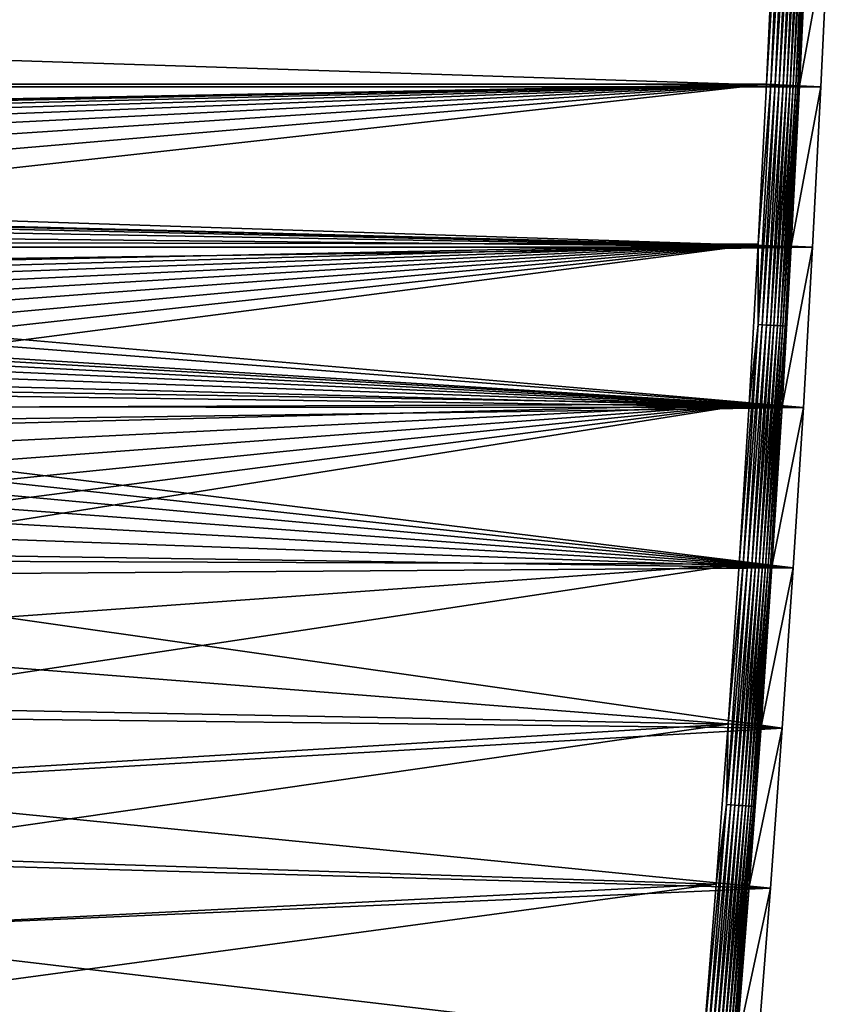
# Model space of a CAD drawing. Extents: x -320 to 320, y -695 to 695.
# Tile 53 of 169: x 213 to 317, y -304 to -177. Entities that reach past the tile are written whole.
import ezdxf

# ---------------------------------------------------------------- set-up
doc = ezdxf.new("R2010")
doc.units = 0
doc.header["$LTSCALE"] = 50.062222
for name, color, linetype in [('1', 7, 'CONTINUOUS'), ('15', 7, 'CONTINUOUS'), ('2', 7, 'CONTINUOUS'), ('57', 7, 'CONTINUOUS')]:
    doc.layers.add(name, color=color, linetype=linetype)

msp = doc.modelspace()

# ---------------------------------------------------------------- linework, layer by layer
at = {"layer": '1', "color": 7, "linetype": 'CONTINUOUS'}
for points in [[(-315.85, -185.78), (-316.81, -165.15), (315.85, -185.78), (-315.85, -185.78)], [(315.85, -185.78), (-316.81, -165.15), (316.81, -165.15), (315.85, -185.78)], [(314.78, -206.4), (-315.85, -185.78), (315.85, -185.78), (314.78, -206.4)], [(-315.85, -185.78), (314.78, -206.4), (15.73, -198.68), (-315.85, -185.78)], [(15.73, -198.68), (314.78, -206.4), (31.45, -199.34), (15.73, -198.68)], [(31.45, -199.34), (314.78, -206.4), (47.14, -200.45), (31.45, -199.34)], [(47.14, -200.45), (314.78, -206.4), (62.79, -201.99), (47.14, -200.45)], [(62.79, -201.99), (314.78, -206.4), (78.4, -203.97), (62.79, -201.99)], [(78.4, -203.97), (314.78, -206.4), (93.94, -206.39), (78.4, -203.97)], [(93.94, -206.39), (314.78, -206.4), (109.41, -209.24), (93.94, -206.39)], [(314.78, -206.4), (313.6, -227.01), (109.41, -209.24), (314.78, -206.4)], [(109.41, -209.24), (313.6, -227.01), (124.8, -212.53), (109.41, -209.24)], [(313.6, -227.01), (140.08, -216.25), (124.8, -212.53), (313.6, -227.01)], [(140.08, -216.25), (313.6, -227.01), (143.18, -217.16), (140.08, -216.25)], [(143.18, -217.16), (313.6, -227.01), (146.21, -218.29), (143.18, -217.16)], [(146.21, -218.29), (313.6, -227.01), (149.15, -219.63), (146.21, -218.29)], [(149.15, -219.63), (313.6, -227.01), (151.99, -221.16), (149.15, -219.63)], [(151.99, -221.16), (313.6, -227.01), (154.71, -222.89), (151.99, -221.16)], [(154.71, -222.89), (313.6, -227.01), (157.31, -224.81), (154.71, -222.89)], [(157.31, -224.81), (313.6, -227.01), (159.77, -226.9), (157.31, -224.81)], [(159.77, -226.9), (313.6, -227.01), (162.09, -229.15), (159.77, -226.9)], [(313.6, -227.01), (312.3, -247.62), (162.09, -229.15), (313.6, -227.01)], [(162.09, -229.15), (312.3, -247.62), (164.23, -231.56), (162.09, -229.15)], [(164.23, -231.56), (312.3, -247.62), (166.21, -234.12), (164.23, -231.56)], [(166.21, -234.12), (312.3, -247.62), (168, -236.8), (166.21, -234.12)], [(168, -236.8), (312.3, -247.62), (169.61, -239.61), (168, -236.8)], [(169.61, -239.61), (312.3, -247.62), (171.01, -242.52), (169.61, -239.61)], [(171.01, -242.52), (312.3, -247.62), (172.21, -245.51), (171.01, -242.52)], [(172.21, -245.51), (312.3, -247.62), (173.2, -248.59), (172.21, -245.51)], [(312.3, -247.62), (310.89, -268.22), (173.2, -248.59), (312.3, -247.62)], [(173.2, -248.59), (310.89, -268.22), (175.53, -257.6), (173.2, -248.59)], [(175.53, -257.6), (310.89, -268.22), (177.44, -266.71), (175.53, -257.6)], [(177.44, -266.71), (310.89, -268.22), (178.94, -275.9), (177.44, -266.71)], [(310.89, -268.22), (309.37, -288.82), (178.94, -275.9), (310.89, -268.22)], [(178.94, -275.9), (309.37, -288.82), (180.01, -285.15), (178.94, -275.9)], [(180.01, -285.15), (309.37, -288.82), (180.65, -294.44), (180.01, -285.15)], [(309.37, -288.82), (307.74, -309.4), (180.65, -294.44), (309.37, -288.82)], [(180.65, -294.44), (307.74, -309.4), (180.86, -303.75), (180.65, -294.44)]]:
    msp.add_3dface(points, dxfattribs=at)
at = {"layer": '15', "color": 7, "linetype": 'CONTINUOUS'}
for points in [[(313.11, -185.64, 7.97), (316.81, -165.15), (314.07, -165.03, 7.97), (313.11, -185.64, 7.97)], [(315.85, -185.78), (316.81, -165.15), (313.11, -185.64, 7.97), (315.85, -185.78)], [(312.04, -206.25, 7.97), (315.85, -185.78), (313.11, -185.64, 7.97), (312.04, -206.25, 7.97)], [(314.78, -206.4), (315.85, -185.78), (312.04, -206.25, 7.97), (314.78, -206.4)], [(310.86, -226.85, 7.97), (314.78, -206.4), (312.04, -206.25, 7.97), (310.86, -226.85, 7.97)], [(313.6, -227.01), (314.78, -206.4), (310.86, -226.85, 7.97), (313.6, -227.01)], [(309.56, -247.44, 7.97), (313.6, -227.01), (310.86, -226.85, 7.97), (309.56, -247.44, 7.97)], [(312.3, -247.62), (313.6, -227.01), (309.56, -247.44, 7.97), (312.3, -247.62)], [(308.16, -268.03, 7.97), (312.3, -247.62), (309.56, -247.44, 7.97), (308.16, -268.03, 7.97)], [(310.89, -268.22), (312.3, -247.62), (308.16, -268.03, 7.97), (310.89, -268.22)], [(306.64, -288.61, 7.97), (310.89, -268.22), (308.16, -268.03, 7.97), (306.64, -288.61, 7.97)], [(309.37, -288.82), (310.89, -268.22), (306.64, -288.61, 7.97), (309.37, -288.82)], [(305, -309.18, 7.97), (309.37, -288.82), (306.64, -288.61, 7.97), (305, -309.18, 7.97)], [(307.74, -309.4), (309.37, -288.82), (305, -309.18, 7.97), (307.74, -309.4)]]:
    msp.add_3dface(points, dxfattribs=at)
at = {"layer": '2', "color": 7, "linetype": 'CONTINUOUS'}
for points in [[(-308.86, -185.43, 11), (309.82, -164.84, 11), (-309.82, -164.84, 11), (-308.86, -185.43, 11)], [(308.86, -185.43, 11), (309.82, -164.84, 11), (-308.86, -185.43, 11), (308.86, -185.43, 11)], [(308.86, -185.43, 11), (-308.86, -185.43, 11), (-15.93, -191.69, 11), (308.86, -185.43, 11)], [(0, -191.46, 11), (308.86, -185.43, 11), (-15.93, -191.69, 11), (0, -191.46, 11)], [(15.93, -191.69, 11), (308.86, -185.43, 11), (0, -191.46, 11), (15.93, -191.69, 11)], [(31.84, -192.36, 11), (308.86, -185.43, 11), (15.93, -191.69, 11), (31.84, -192.36, 11)], [(47.73, -193.47, 11), (308.86, -185.43, 11), (31.84, -192.36, 11), (47.73, -193.47, 11)], [(63.58, -195.04, 11), (308.86, -185.43, 11), (47.73, -193.47, 11), (63.58, -195.04, 11)], [(79.38, -197.04, 11), (308.86, -185.43, 11), (63.58, -195.04, 11), (79.38, -197.04, 11)], [(95.12, -199.49, 11), (308.86, -185.43, 11), (79.38, -197.04, 11), (95.12, -199.49, 11)], [(110.78, -202.38, 11), (308.86, -185.43, 11), (95.12, -199.49, 11), (110.78, -202.38, 11)], [(126.36, -205.71, 11), (308.86, -185.43, 11), (110.78, -202.38, 11), (126.36, -205.71, 11)], [(307.79, -206.02, 11), (308.86, -185.43, 11), (126.36, -205.71, 11), (307.79, -206.02, 11)], [(141.83, -209.47, 11), (307.79, -206.02, 11), (126.36, -205.71, 11), (141.83, -209.47, 11)], [(307.79, -206.02, 11), (141.83, -209.47, 11), (145.39, -210.53, 11), (307.79, -206.02, 11)], [(148.88, -211.82, 11), (307.79, -206.02, 11), (145.39, -210.53, 11), (148.88, -211.82, 11)], [(152.26, -213.36, 11), (307.79, -206.02, 11), (148.88, -211.82, 11), (152.26, -213.36, 11)], [(155.53, -215.13, 11), (307.79, -206.02, 11), (152.26, -213.36, 11), (155.53, -215.13, 11)], [(158.66, -217.12, 11), (307.79, -206.02, 11), (155.53, -215.13, 11), (158.66, -217.12, 11)], [(161.66, -219.32, 11), (307.79, -206.02, 11), (158.66, -217.12, 11), (161.66, -219.32, 11)], [(164.49, -221.72, 11), (307.79, -206.02, 11), (161.66, -219.32, 11), (164.49, -221.72, 11)], [(167.15, -224.32, 11), (307.79, -206.02, 11), (164.49, -221.72, 11), (167.15, -224.32, 11)], [(306.61, -226.59, 11), (307.79, -206.02, 11), (167.15, -224.32, 11), (306.61, -226.59, 11)], [(169.62, -227.09, 11), (306.61, -226.59, 11), (167.15, -224.32, 11), (169.62, -227.09, 11)], [(171.89, -230.03, 11), (306.61, -226.59, 11), (169.62, -227.09, 11), (171.89, -230.03, 11)], [(173.95, -233.12, 11), (306.61, -226.59, 11), (171.89, -230.03, 11), (173.95, -233.12, 11)], [(175.8, -236.35, 11), (306.61, -226.59, 11), (173.95, -233.12, 11), (175.8, -236.35, 11)], [(177.41, -239.69, 11), (306.61, -226.59, 11), (175.8, -236.35, 11), (177.41, -239.69, 11)], [(178.79, -243.14, 11), (306.61, -226.59, 11), (177.41, -239.69, 11), (178.79, -243.14, 11)], [(179.93, -246.68, 11), (306.61, -226.59, 11), (178.79, -243.14, 11), (179.93, -246.68, 11)], [(305.32, -247.16, 11), (306.61, -226.59, 11), (179.93, -246.68, 11), (305.32, -247.16, 11)], [(182.34, -256, 11), (305.32, -247.16, 11), (179.93, -246.68, 11), (182.34, -256, 11)], [(184.32, -265.43, 11), (305.32, -247.16, 11), (182.34, -256, 11), (184.32, -265.43, 11)], [(303.91, -267.73, 11), (305.32, -247.16, 11), (184.32, -265.43, 11), (303.91, -267.73, 11)], [(185.87, -274.94, 11), (303.91, -267.73, 11), (184.32, -265.43, 11), (185.87, -274.94, 11)], [(186.98, -284.51, 11), (303.91, -267.73, 11), (185.87, -274.94, 11), (186.98, -284.51, 11)], [(302.39, -288.28, 11), (303.91, -267.73, 11), (186.98, -284.51, 11), (302.39, -288.28, 11)], [(187.64, -294.12, 11), (302.39, -288.28, 11), (186.98, -284.51, 11), (187.64, -294.12, 11)], [(187.86, -303.75, 11), (302.39, -288.28, 11), (187.64, -294.12, 11), (187.86, -303.75, 11)], [(300.76, -308.83, 11), (302.39, -288.28, 11), (187.86, -303.75, 11), (300.76, -308.83, 11)], [(187.64, -313.37, 11), (300.76, -308.83, 11), (187.86, -303.75, 11), (187.64, -313.37, 11)]]:
    msp.add_3dface(points, dxfattribs=at)
at = {"layer": '57', "color": 7, "linetype": 'CONTINUOUS'}
for points in [[(309.82, -164.84, 11), (308.86, -185.43, 11), (310.8, -154.57, 10.97), (309.82, -164.84, 11)], [(310.8, -154.57, 10.97), (308.86, -185.43, 11), (309.41, -185.46, 10.97), (310.8, -154.57, 10.97)], [(310.8, -154.57, 10.97), (309.41, -185.46, 10.97), (311.35, -154.59, 10.86), (310.8, -154.57, 10.97)], [(311.35, -154.59, 10.86), (309.41, -185.46, 10.97), (309.96, -185.49, 10.86), (311.35, -154.59, 10.86)], [(311.35, -154.59, 10.86), (309.96, -185.49, 10.86), (311.88, -154.61, 10.69), (311.35, -154.59, 10.86)], [(311.88, -154.61, 10.69), (309.96, -185.49, 10.86), (310.49, -185.51, 10.69), (311.88, -154.61, 10.69)], [(311.88, -154.61, 10.69), (310.49, -185.51, 10.69), (312.39, -154.63, 10.46), (311.88, -154.61, 10.69)], [(312.39, -154.63, 10.46), (310.49, -185.51, 10.69), (311, -185.54, 10.46), (312.39, -154.63, 10.46)], [(312.39, -154.63, 10.46), (311, -185.54, 10.46), (312.86, -154.65, 10.16), (312.39, -154.63, 10.46)], [(312.86, -154.65, 10.16), (311, -185.54, 10.46), (311.47, -185.56, 10.16), (312.86, -154.65, 10.16)], [(312.86, -154.65, 10.16), (311.47, -185.56, 10.16), (313.29, -154.67, 9.81), (312.86, -154.65, 10.16)], [(313.29, -154.67, 9.81), (311.47, -185.56, 10.16), (311.9, -185.58, 9.81), (313.29, -154.67, 9.81)], [(313.29, -154.67, 9.81), (311.9, -185.58, 9.81), (313.68, -154.69, 9.41), (313.29, -154.67, 9.81)], [(313.68, -154.69, 9.41), (311.9, -185.58, 9.81), (312.29, -185.6, 9.41), (313.68, -154.69, 9.41)], [(313.68, -154.69, 9.41), (312.29, -185.6, 9.41), (314.01, -154.7, 8.96), (313.68, -154.69, 9.41)], [(314.01, -154.7, 8.96), (312.29, -185.6, 9.41), (312.62, -185.62, 8.96), (314.01, -154.7, 8.96)], [(314.01, -154.7, 8.96), (312.62, -185.62, 8.96), (314.29, -154.71, 8.48), (314.01, -154.7, 8.96)], [(314.29, -154.71, 8.48), (312.62, -185.62, 8.96), (312.9, -185.63, 8.48), (314.29, -154.71, 8.48)], [(314.07, -165.03, 7.97), (314.29, -154.71, 8.48), (312.9, -185.63, 8.48), (314.07, -165.03, 7.97)], [(313.11, -185.64, 7.97), (314.07, -165.03, 7.97), (312.9, -185.63, 8.48), (313.11, -185.64, 7.97)], [(309.41, -185.46, 10.97), (307.79, -206.02, 11), (307.77, -216.34, 10.97), (309.41, -185.46, 10.97)], [(309.41, -185.46, 10.97), (307.77, -216.34, 10.97), (309.96, -185.49, 10.86), (309.41, -185.46, 10.97)], [(309.96, -185.49, 10.86), (307.77, -216.34, 10.97), (308.31, -216.37, 10.86), (309.96, -185.49, 10.86)], [(308.86, -185.43, 11), (307.79, -206.02, 11), (309.41, -185.46, 10.97), (308.86, -185.43, 11)], [(309.96, -185.49, 10.86), (308.31, -216.37, 10.86), (310.49, -185.51, 10.69), (309.96, -185.49, 10.86)], [(310.49, -185.51, 10.69), (308.31, -216.37, 10.86), (308.84, -216.4, 10.69), (310.49, -185.51, 10.69)], [(310.49, -185.51, 10.69), (308.84, -216.4, 10.69), (311, -185.54, 10.46), (310.49, -185.51, 10.69)], [(311, -185.54, 10.46), (308.84, -216.4, 10.69), (309.35, -216.43, 10.46), (311, -185.54, 10.46)], [(311, -185.54, 10.46), (309.35, -216.43, 10.46), (311.47, -185.56, 10.16), (311, -185.54, 10.46)], [(311.47, -185.56, 10.16), (309.35, -216.43, 10.46), (309.82, -216.45, 10.16), (311.47, -185.56, 10.16)], [(311.47, -185.56, 10.16), (309.82, -216.45, 10.16), (311.9, -185.58, 9.81), (311.47, -185.56, 10.16)], [(311.9, -185.58, 9.81), (309.82, -216.45, 10.16), (310.26, -216.48, 9.81), (311.9, -185.58, 9.81)], [(311.9, -185.58, 9.81), (310.26, -216.48, 9.81), (312.29, -185.6, 9.41), (311.9, -185.58, 9.81)], [(312.29, -185.6, 9.41), (310.26, -216.48, 9.81), (310.64, -216.5, 9.41), (312.29, -185.6, 9.41)], [(312.29, -185.6, 9.41), (310.64, -216.5, 9.41), (312.62, -185.62, 8.96), (312.29, -185.6, 9.41)], [(312.62, -185.62, 8.96), (310.64, -216.5, 9.41), (310.97, -216.52, 8.96), (312.62, -185.62, 8.96)], [(312.62, -185.62, 8.96), (310.97, -216.52, 8.96), (312.9, -185.63, 8.48), (312.62, -185.62, 8.96)], [(312.9, -185.63, 8.48), (310.97, -216.52, 8.96), (311.25, -216.54, 8.48), (312.9, -185.63, 8.48)], [(313.11, -185.64, 7.97), (312.9, -185.63, 8.48), (311.25, -216.54, 8.48), (313.11, -185.64, 7.97)], [(312.04, -206.25, 7.97), (313.11, -185.64, 7.97), (311.25, -216.54, 8.48), (312.04, -206.25, 7.97)], [(307.79, -206.02, 11), (306.61, -226.59, 11), (307.77, -216.34, 10.97), (307.79, -206.02, 11)], [(310.86, -226.85, 7.97), (312.04, -206.25, 7.97), (311.25, -216.54, 8.48), (310.86, -226.85, 7.97)], [(306.61, -226.59, 11), (305.32, -247.16, 11), (307.77, -216.34, 10.97), (306.61, -226.59, 11)], [(307.77, -216.34, 10.97), (305.32, -247.16, 11), (305.87, -247.2, 10.97), (307.77, -216.34, 10.97)], [(307.77, -216.34, 10.97), (305.87, -247.2, 10.97), (308.31, -216.37, 10.86), (307.77, -216.34, 10.97)], [(308.31, -216.37, 10.86), (305.87, -247.2, 10.97), (306.42, -247.24, 10.86), (308.31, -216.37, 10.86)], [(308.31, -216.37, 10.86), (306.42, -247.24, 10.86), (308.84, -216.4, 10.69), (308.31, -216.37, 10.86)], [(308.84, -216.4, 10.69), (306.42, -247.24, 10.86), (306.95, -247.27, 10.69), (308.84, -216.4, 10.69)], [(308.84, -216.4, 10.69), (306.95, -247.27, 10.69), (309.35, -216.43, 10.46), (308.84, -216.4, 10.69)], [(309.35, -216.43, 10.46), (306.95, -247.27, 10.69), (307.45, -247.3, 10.46), (309.35, -216.43, 10.46)], [(309.35, -216.43, 10.46), (307.45, -247.3, 10.46), (309.82, -216.45, 10.16), (309.35, -216.43, 10.46)], [(309.82, -216.45, 10.16), (307.45, -247.3, 10.46), (307.92, -247.34, 10.16), (309.82, -216.45, 10.16)], [(309.82, -216.45, 10.16), (307.92, -247.34, 10.16), (310.26, -216.48, 9.81), (309.82, -216.45, 10.16)], [(310.26, -216.48, 9.81), (307.92, -247.34, 10.16), (308.36, -247.36, 9.81), (310.26, -216.48, 9.81)], [(310.26, -216.48, 9.81), (308.36, -247.36, 9.81), (310.64, -216.5, 9.41), (310.26, -216.48, 9.81)], [(310.64, -216.5, 9.41), (308.36, -247.36, 9.81), (308.74, -247.39, 9.41), (310.64, -216.5, 9.41)], [(310.64, -216.5, 9.41), (308.74, -247.39, 9.41), (310.97, -216.52, 8.96), (310.64, -216.5, 9.41)], [(310.97, -216.52, 8.96), (308.74, -247.39, 9.41), (309.07, -247.41, 8.96), (310.97, -216.52, 8.96)], [(310.97, -216.52, 8.96), (309.07, -247.41, 8.96), (311.25, -216.54, 8.48), (310.97, -216.52, 8.96)], [(311.25, -216.54, 8.48), (309.07, -247.41, 8.96), (309.35, -247.43, 8.48), (311.25, -216.54, 8.48)], [(310.86, -226.85, 7.97), (311.25, -216.54, 8.48), (309.35, -247.43, 8.48), (310.86, -226.85, 7.97)], [(309.56, -247.44, 7.97), (310.86, -226.85, 7.97), (309.35, -247.43, 8.48), (309.56, -247.44, 7.97)], [(305.87, -247.2, 10.97), (303.91, -267.73, 11), (303.72, -278.05, 10.97), (305.87, -247.2, 10.97)], [(305.87, -247.2, 10.97), (303.72, -278.05, 10.97), (306.42, -247.24, 10.86), (305.87, -247.2, 10.97)], [(306.42, -247.24, 10.86), (303.72, -278.05, 10.97), (304.26, -278.09, 10.86), (306.42, -247.24, 10.86)], [(305.32, -247.16, 11), (303.91, -267.73, 11), (305.87, -247.2, 10.97), (305.32, -247.16, 11)], [(306.42, -247.24, 10.86), (304.26, -278.09, 10.86), (306.95, -247.27, 10.69), (306.42, -247.24, 10.86)], [(306.95, -247.27, 10.69), (304.26, -278.09, 10.86), (304.79, -278.13, 10.69), (306.95, -247.27, 10.69)], [(306.95, -247.27, 10.69), (304.79, -278.13, 10.69), (307.45, -247.3, 10.46), (306.95, -247.27, 10.69)], [(307.45, -247.3, 10.46), (304.79, -278.13, 10.69), (305.3, -278.16, 10.46), (307.45, -247.3, 10.46)], [(307.45, -247.3, 10.46), (305.3, -278.16, 10.46), (307.92, -247.34, 10.16), (307.45, -247.3, 10.46)], [(307.92, -247.34, 10.16), (305.3, -278.16, 10.46), (305.77, -278.2, 10.16), (307.92, -247.34, 10.16)], [(307.92, -247.34, 10.16), (305.77, -278.2, 10.16), (308.36, -247.36, 9.81), (307.92, -247.34, 10.16)], [(308.36, -247.36, 9.81), (305.77, -278.2, 10.16), (306.2, -278.23, 9.81), (308.36, -247.36, 9.81)], [(308.36, -247.36, 9.81), (306.2, -278.23, 9.81), (308.74, -247.39, 9.41), (308.36, -247.36, 9.81)], [(308.74, -247.39, 9.41), (306.2, -278.23, 9.81), (306.59, -278.26, 9.41), (308.74, -247.39, 9.41)], [(308.74, -247.39, 9.41), (306.59, -278.26, 9.41), (309.07, -247.41, 8.96), (308.74, -247.39, 9.41)], [(309.07, -247.41, 8.96), (306.59, -278.26, 9.41), (306.92, -278.28, 8.96), (309.07, -247.41, 8.96)], [(309.07, -247.41, 8.96), (306.92, -278.28, 8.96), (309.35, -247.43, 8.48), (309.07, -247.41, 8.96)], [(309.35, -247.43, 8.48), (306.92, -278.28, 8.96), (307.2, -278.3, 8.48), (309.35, -247.43, 8.48)], [(309.56, -247.44, 7.97), (309.35, -247.43, 8.48), (307.2, -278.3, 8.48), (309.56, -247.44, 7.97)], [(308.16, -268.03, 7.97), (309.56, -247.44, 7.97), (307.2, -278.3, 8.48), (308.16, -268.03, 7.97)], [(303.91, -267.73, 11), (302.39, -288.28, 11), (303.72, -278.05, 10.97), (303.91, -267.73, 11)], [(306.64, -288.61, 7.97), (308.16, -268.03, 7.97), (307.2, -278.3, 8.48), (306.64, -288.61, 7.97)], [(302.39, -288.28, 11), (300.76, -308.83, 11), (303.72, -278.05, 10.97), (302.39, -288.28, 11)], [(303.72, -278.05, 10.97), (300.76, -308.83, 11), (301.31, -308.88, 10.97), (303.72, -278.05, 10.97)], [(303.72, -278.05, 10.97), (301.31, -308.88, 10.97), (304.26, -278.09, 10.86), (303.72, -278.05, 10.97)], [(304.26, -278.09, 10.86), (301.31, -308.88, 10.97), (301.86, -308.92, 10.86), (304.26, -278.09, 10.86)], [(304.26, -278.09, 10.86), (301.86, -308.92, 10.86), (304.79, -278.13, 10.69), (304.26, -278.09, 10.86)], [(304.79, -278.13, 10.69), (301.86, -308.92, 10.86), (302.39, -308.96, 10.69), (304.79, -278.13, 10.69)], [(304.79, -278.13, 10.69), (302.39, -308.96, 10.69), (305.3, -278.16, 10.46), (304.79, -278.13, 10.69)], [(305.3, -278.16, 10.46), (302.39, -308.96, 10.69), (302.89, -309.01, 10.46), (305.3, -278.16, 10.46)], [(305.3, -278.16, 10.46), (302.89, -309.01, 10.46), (305.77, -278.2, 10.16), (305.3, -278.16, 10.46)], [(305.77, -278.2, 10.16), (302.89, -309.01, 10.46), (303.37, -309.04, 10.16), (305.77, -278.2, 10.16)], [(305.77, -278.2, 10.16), (303.37, -309.04, 10.16), (306.2, -278.23, 9.81), (305.77, -278.2, 10.16)], [(306.2, -278.23, 9.81), (303.37, -309.04, 10.16), (303.8, -309.08, 9.81), (306.2, -278.23, 9.81)], [(306.2, -278.23, 9.81), (303.8, -309.08, 9.81), (306.59, -278.26, 9.41), (306.2, -278.23, 9.81)], [(306.59, -278.26, 9.41), (303.8, -309.08, 9.81), (304.18, -309.11, 9.41), (306.59, -278.26, 9.41)], [(306.59, -278.26, 9.41), (304.18, -309.11, 9.41), (306.92, -278.28, 8.96), (306.59, -278.26, 9.41)], [(306.92, -278.28, 8.96), (304.18, -309.11, 9.41), (304.52, -309.14, 8.96), (306.92, -278.28, 8.96)], [(306.92, -278.28, 8.96), (304.52, -309.14, 8.96), (307.2, -278.3, 8.48), (306.92, -278.28, 8.96)], [(307.2, -278.3, 8.48), (304.52, -309.14, 8.96), (304.79, -309.16, 8.48), (307.2, -278.3, 8.48)], [(306.64, -288.61, 7.97), (307.2, -278.3, 8.48), (304.79, -309.16, 8.48), (306.64, -288.61, 7.97)], [(305, -309.18, 7.97), (306.64, -288.61, 7.97), (304.79, -309.16, 8.48), (305, -309.18, 7.97)]]:
    msp.add_3dface(points, dxfattribs=at)

doc.saveas('drawing.dxf')
